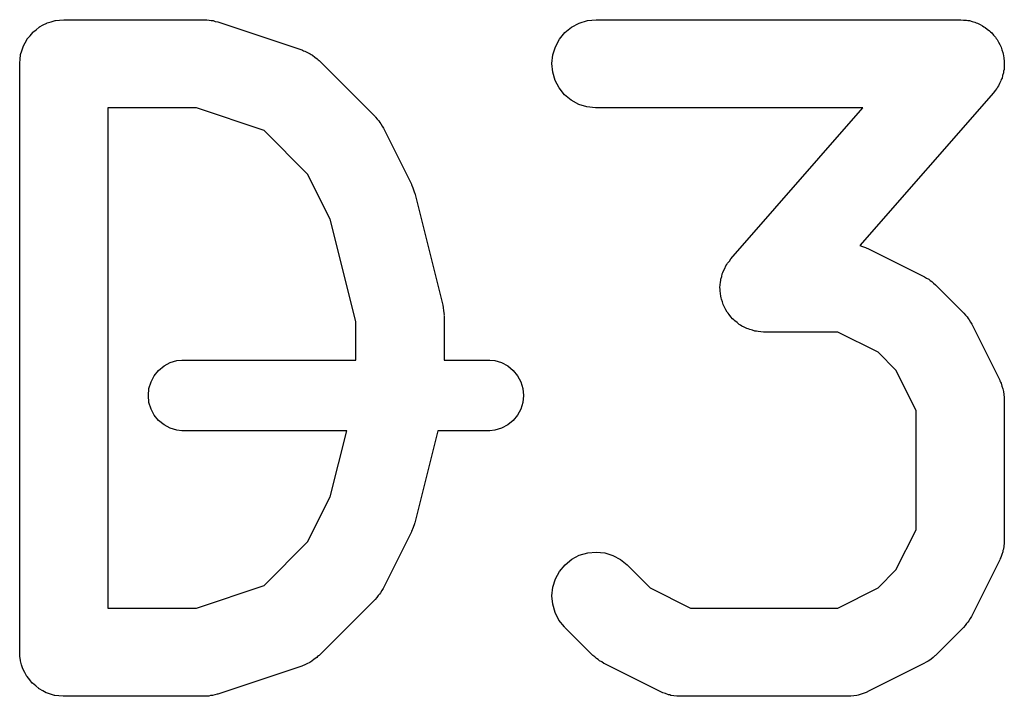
# Model space of a CAD drawing. Extents: x -0.18 to 2.54, y -2.17 to -0.07.
# Tile 33 of 39: x 1.9919 to 2.0578, y -0.8881 to -0.8428. Entities that reach past the tile are written whole.
import ezdxf

# ---------------------------------------------------------------- set-up
doc = ezdxf.new("R2010")
doc.units = 0
doc.header["$MEASUREMENT"] = 0
doc.layers.add('BLACK', color=7, linetype='CONTINUOUS')

msp = doc.modelspace()

# ---------------------------------------------------------------- linework, layer by layer
at = {"layer": 'BLACK', "linetype": 'CONTINUOUS'}
for p, q in [((1.99303, -0.84348), (1.99324, -0.843304)), ((1.99324, -0.843304), (1.99325, -0.843299)), ((1.99325, -0.843299), (1.99326, -0.843292)), ((1.99326, -0.843292), (1.99351, -0.843164)), ((1.99351, -0.843164), (1.99375, -0.843033)), ((1.99375, -0.843033), (1.99376, -0.84303)), ((1.99376, -0.84303), (1.99377, -0.843025)), ((1.99377, -0.843025), (1.99404, -0.842947)), ((1.99404, -0.842947), (1.9943, -0.842866)), ((1.9943, -0.842866), (1.99431, -0.842865)), ((1.99431, -0.842865), (1.99432, -0.842863)), ((1.99432, -0.842863), (1.9946, -0.842837)), ((1.9946, -0.842837), (1.99488, -0.84281)), ((1.99488, -0.84281), (2.00425, -0.84281)), ((2.00425, -0.84281), (2.00429, -0.842811)), ((2.00429, -0.842811), (2.00446, -0.842829)), ((2.00446, -0.842829), (2.00462, -0.842834)), ((2.00462, -0.842834), (2.00474, -0.842861)), ((2.00474, -0.842861), (2.00487, -0.842875)), ((2.00487, -0.842875), (2.00502, -0.842925)), ((2.00502, -0.842925), (2.00519, -0.842962)), ((2.00519, -0.842962), (2.01081, -0.844837)), ((2.02842, -0.843668), (2.02886, -0.843304)), ((2.02886, -0.843304), (2.02937, -0.843033)), ((2.02937, -0.843033), (2.02993, -0.842866)), ((2.02993, -0.842866), (2.0305, -0.84281)), ((2.0305, -0.84281), (2.05487, -0.84281)), ((2.05487, -0.84281), (2.05491, -0.842811)), ((2.05491, -0.842811), (2.0551, -0.842831)), ((2.0551, -0.842831), (2.05528, -0.842839)), ((2.05528, -0.842839), (2.05538, -0.842863)), ((2.05538, -0.842863), (2.05548, -0.842875)), ((2.05548, -0.842875), (2.05566, -0.842931)), ((2.05566, -0.842931), (2.05584, -0.842974)), ((2.05584, -0.842974), (2.05594, -0.843018)), ((2.05594, -0.843018), (2.05603, -0.843049)), ((2.05603, -0.843049), (2.0562, -0.843138)), ((2.0562, -0.843138), (2.05636, -0.843216)), ((2.05636, -0.843216), (2.05645, -0.843277)), ((2.05645, -0.843277), (2.05654, -0.843327)), ((2.05654, -0.843327), (2.05668, -0.843446)), ((1.99244, -0.844095), (1.99262, -0.843881)), ((1.99262, -0.843881), (1.9928, -0.843668)), ((1.9928, -0.843668), (1.99281, -0.843661)), ((1.99281, -0.843653), (1.99303, -0.84348)), ((1.99281, -0.843661), (1.99281, -0.843653)), ((2.02805, -0.844112), (2.02842, -0.843668)), ((2.05668, -0.843446), (2.05683, -0.843554)), ((2.05683, -0.843554), (2.0569, -0.84363)), ((2.0569, -0.84363), (2.05698, -0.843697)), ((2.05698, -0.843697), (2.0571, -0.843842)), ((2.0571, -0.843842), (2.05722, -0.843977)), ((2.05722, -0.843977), (2.05728, -0.844065)), ((1.99207, -0.844886), (1.99216, -0.844619)), ((1.99216, -0.8446), (1.9923, -0.844355)), ((1.99216, -0.84461), (1.99216, -0.8446)), ((1.99216, -0.844619), (1.99216, -0.84461)), ((1.9923, -0.844355), (1.99243, -0.844112)), ((1.99243, -0.844112), (1.99244, -0.844104)), ((1.99244, -0.844104), (1.99244, -0.844095)), ((2.02761, -0.845169), (2.02778, -0.844619)), ((2.02778, -0.844619), (2.02805, -0.844112)), ((2.05728, -0.844065), (2.05734, -0.844146)), ((2.05734, -0.844146), (2.05743, -0.84431)), ((2.05743, -0.84431), (2.05752, -0.844468)), ((2.05752, -0.844468), (2.05756, -0.844565)), ((2.05756, -0.844565), (2.05761, -0.844657)), ((2.05761, -0.844657), (2.05766, -0.844835)), ((1.99196, -0.845444), (1.99199, -0.845169)), ((1.99199, -0.845149), (1.99207, -0.844886)), ((1.99199, -0.845159), (1.99199, -0.845149)), ((1.99199, -0.845169), (1.99199, -0.845159)), ((2.01081, -0.844837), (2.01085, -0.84485)), ((2.01085, -0.84485), (2.01093, -0.844886)), ((2.01093, -0.844886), (2.01101, -0.844912)), ((2.01101, -0.844912), (2.01119, -0.845007)), ((2.01119, -0.845007), (2.01137, -0.845092)), ((2.01137, -0.845092), (2.01144, -0.845143)), ((2.01144, -0.845143), (2.01152, -0.845184)), ((2.01152, -0.845184), (2.01167, -0.845312)), ((2.01167, -0.845312), (2.01184, -0.845431)), ((2.02755, -0.845742), (2.02761, -0.845169)), ((2.05766, -0.844835), (2.05773, -0.845008)), ((2.05773, -0.845008), (2.05774, -0.84511)), ((2.05774, -0.84511), (2.05777, -0.84521)), ((2.05777, -0.84521), (2.05779, -0.845394)), ((1.99193, -0.845722), (1.99196, -0.845444)), ((1.99193, -0.845742), (1.99193, -0.845722)), ((1.99193, -0.845743), (1.99193, -0.845742)), ((1.99193, -0.845742), (1.99193, -0.845742)), ((1.99193, -0.845763), (1.99193, -0.845743)), ((1.99193, -0.885133), (1.99193, -0.845763)), ((2.01184, -0.845431), (2.0119, -0.845495)), ((2.0119, -0.845495), (2.01196, -0.84555)), ((2.01196, -0.84555), (2.01571, -0.849299)), ((2.0276, -0.846316), (2.02755, -0.845742)), ((2.05779, -0.845394), (2.05782, -0.845577)), ((2.05782, -0.845784), (2.0578, -0.845968)), ((2.0578, -0.845968), (2.0578, -0.846153)), ((2.05782, -0.845577), (2.05781, -0.84568)), ((2.05781, -0.84568), (2.05782, -0.845784)), ((2.02776, -0.846869), (2.0276, -0.846316)), ((2.05771, -0.846534), (2.05767, -0.846714)), ((2.05776, -0.846357), (2.05771, -0.846534)), ((2.05777, -0.846254), (2.05776, -0.846357)), ((2.0578, -0.846153), (2.05777, -0.846254)), ((2.02803, -0.84738), (2.02776, -0.846869)), ((2.05737, -0.847323), (2.05732, -0.847414)), ((2.05743, -0.847239), (2.05737, -0.847323)), ((2.0575, -0.84707), (2.05743, -0.847239)), ((2.05759, -0.846907), (2.0575, -0.84707)), ((2.05762, -0.846808), (2.05759, -0.846907)), ((2.05767, -0.846714), (2.05762, -0.846808)), ((2.02839, -0.847829), (2.02803, -0.84738)), ((2.02883, -0.848199), (2.02839, -0.847829)), ((2.05709, -0.847707), (2.04816, -0.857916)), ((2.0572, -0.847557), (2.05709, -0.847707)), ((2.05732, -0.847414), (2.0572, -0.847557)), ((2.02934, -0.848477), (2.02883, -0.848199)), ((2.02988, -0.848651), (2.02934, -0.848477)), ((2.03046, -0.848715), (2.02988, -0.848651)), ((1.99783, -0.848716), (1.99783, -0.88218)), ((2.00377, -0.848716), (1.99783, -0.848716)), ((2.00828, -0.850219), (2.00377, -0.848716)), ((2.01571, -0.849299), (2.01574, -0.849329)), ((2.0305, -0.848716), (2.03046, -0.848715)), ((2.04836, -0.848716), (2.0305, -0.848716)), ((2.03953, -0.858817), (2.04836, -0.848716)), ((2.01574, -0.849329), (2.01585, -0.849458)), ((2.01585, -0.849458), (2.01596, -0.849579)), ((2.01596, -0.849579), (2.01603, -0.849683)), ((2.01603, -0.849683), (2.0161, -0.849779)), ((2.0161, -0.849779), (2.01618, -0.849926)), ((2.01618, -0.849926), (2.01627, -0.850067)), ((2.0112, -0.853136), (2.00828, -0.850219)), ((2.01627, -0.850067), (2.01814, -0.853816)), ((2.01271, -0.856167), (2.0112, -0.853136)), ((2.01814, -0.853816), (2.01816, -0.853853)), ((2.01816, -0.853853), (2.01816, -0.853866)), ((2.01816, -0.853866), (2.01817, -0.853878)), ((2.01817, -0.853878), (2.01826, -0.854138)), ((2.01826, -0.854138), (2.01836, -0.854394)), ((2.01836, -0.854394), (2.01836, -0.854408)), ((2.01836, -0.854408), (2.01837, -0.854421)), ((2.01837, -0.854421), (2.02024, -0.86192)), ((2.01442, -0.862999), (2.01271, -0.856167)), ((2.04816, -0.857916), (2.04834, -0.857986)), ((2.04834, -0.857986), (2.04853, -0.858047)), ((2.04853, -0.858047), (2.04861, -0.858089)), ((2.04861, -0.858089), (2.04869, -0.85812)), ((2.04869, -0.85812), (2.05244, -0.859995)), ((2.03919, -0.859285), (2.03925, -0.859201)), ((2.03925, -0.859201), (2.0393, -0.85911)), ((2.0393, -0.85911), (2.03942, -0.858967)), ((2.03942, -0.858967), (2.03953, -0.858817)), ((2.03891, -0.85999), (2.03895, -0.85981)), ((2.03895, -0.85981), (2.03899, -0.859716)), ((2.03899, -0.859716), (2.03903, -0.859617)), ((2.03903, -0.859617), (2.03911, -0.859454)), ((2.03911, -0.859454), (2.03919, -0.859285)), ((2.03881, -0.860556), (2.03882, -0.860371)), ((2.03882, -0.860371), (2.03884, -0.860271)), ((2.03884, -0.860271), (2.03885, -0.860167)), ((2.03885, -0.860167), (2.03891, -0.85999)), ((2.05244, -0.859995), (2.05248, -0.860014)), ((2.05248, -0.860014), (2.05262, -0.860104)), ((2.05262, -0.860104), (2.05276, -0.860182)), ((2.05276, -0.860182), (2.05286, -0.86026)), ((2.05286, -0.86026), (2.05296, -0.860327)), ((2.05296, -0.860327), (2.05308, -0.860443)), ((2.05308, -0.860443), (2.05321, -0.860548)), ((2.03879, -0.860741), (2.03881, -0.860556)), ((2.0388, -0.860844), (2.03879, -0.860741)), ((2.0388, -0.860947), (2.0388, -0.860844)), ((2.03883, -0.86113), (2.0388, -0.860947)), ((2.03885, -0.861314), (2.03883, -0.86113)), ((2.05321, -0.860548), (2.05508, -0.862423)), ((2.03888, -0.861414), (2.03885, -0.861314)), ((2.03889, -0.861516), (2.03888, -0.861414)), ((2.03896, -0.86169), (2.03889, -0.861516)), ((2.03901, -0.861867), (2.03896, -0.86169)), ((2.02024, -0.86192), (2.02025, -0.86196)), ((2.02025, -0.86196), (2.02026, -0.862012)), ((2.02026, -0.862012), (2.02027, -0.862062)), ((2.02027, -0.862062), (2.02029, -0.862298)), ((2.02029, -0.862298), (2.02033, -0.862531)), ((2.03906, -0.861959), (2.03901, -0.861867)), ((2.03909, -0.862056), (2.03906, -0.861959)), ((2.03919, -0.862214), (2.03909, -0.862056)), ((2.03928, -0.862378), (2.03919, -0.862214)), ((2.03934, -0.862459), (2.03928, -0.862378)), ((2.0394, -0.862547), (2.03934, -0.862459)), ((2.05508, -0.862423), (2.05511, -0.862452)), ((2.05511, -0.862452), (2.05522, -0.862582)), ((2.01442, -0.865591), (2.01442, -0.862999)), ((2.02033, -0.862531), (2.02032, -0.862583)), ((2.02032, -0.862583), (2.02033, -0.862636)), ((2.02033, -0.862636), (2.02033, -0.865591)), ((2.03952, -0.862683), (2.0394, -0.862547)), ((2.03964, -0.862827), (2.03952, -0.862683)), ((2.03972, -0.862894), (2.03964, -0.862827)), ((2.03979, -0.86297), (2.03972, -0.862894)), ((2.03994, -0.863078), (2.03979, -0.86297)), ((2.04008, -0.863198), (2.03994, -0.863078)), ((2.05522, -0.862582), (2.05533, -0.862702)), ((2.05533, -0.862702), (2.0554, -0.862806)), ((2.0554, -0.862806), (2.05547, -0.862902)), ((2.05547, -0.862902), (2.05555, -0.86305)), ((2.05555, -0.86305), (2.05564, -0.86319)), ((2.04017, -0.863247), (2.04008, -0.863198)), ((2.04025, -0.863308), (2.04017, -0.863247)), ((2.04042, -0.863386), (2.04025, -0.863308)), ((2.04058, -0.863475), (2.04042, -0.863386)), ((2.04068, -0.863506), (2.04058, -0.863475)), ((2.04078, -0.86355), (2.04068, -0.863506)), ((2.04096, -0.863593), (2.04078, -0.86355)), ((2.04113, -0.863649), (2.04096, -0.863593)), ((2.04124, -0.863661), (2.04113, -0.863649)), ((2.04134, -0.863685), (2.04124, -0.863661)), ((2.04152, -0.863693), (2.04134, -0.863685)), ((2.04171, -0.863714), (2.04152, -0.863693)), ((2.04175, -0.863714), (2.04171, -0.863714)), ((2.04667, -0.863714), (2.04175, -0.863714)), ((2.04937, -0.865063), (2.04667, -0.863714)), ((2.05564, -0.86319), (2.05751, -0.86694)), ((2.05057, -0.86626), (2.04937, -0.865063)), ((2.00159, -0.865979), (2.002, -0.86576)), ((2.002, -0.86576), (2.00245, -0.865625)), ((2.00245, -0.865625), (2.00279, -0.865591)), ((2.00279, -0.865591), (2.01442, -0.865591)), ((2.02033, -0.865591), (2.02339, -0.865591)), ((2.02339, -0.865591), (2.02373, -0.865625)), ((2.02373, -0.865625), (2.02418, -0.86576)), ((2.02418, -0.86576), (2.02459, -0.865979)), ((2.00094, -0.866634), (2.00123, -0.866274)), ((2.00123, -0.866274), (2.00159, -0.865979)), ((2.02459, -0.865979), (2.02495, -0.866274)), ((2.02495, -0.866274), (2.02524, -0.866634)), ((2.05192, -0.868957), (2.05057, -0.86626)), ((2.00058, -0.86749), (2.00072, -0.867044)), ((2.00072, -0.867044), (2.00094, -0.866634)), ((2.02524, -0.866634), (2.02546, -0.867044)), ((2.02546, -0.867044), (2.0256, -0.86749)), ((2.05751, -0.86694), (2.05753, -0.866977)), ((2.05753, -0.866977), (2.05756, -0.867058)), ((2.05756, -0.867058), (2.0576, -0.867135)), ((2.00054, -0.867953), (2.00058, -0.86749)), ((2.0256, -0.86749), (2.02564, -0.867953)), ((2.0576, -0.867135), (2.05766, -0.867328)), ((2.05766, -0.867328), (2.05773, -0.867518)), ((2.05773, -0.867518), (2.05774, -0.867603)), ((2.05774, -0.867603), (2.05777, -0.867687)), ((2.05777, -0.867687), (2.05779, -0.867888)), ((2.00058, -0.868416), (2.00054, -0.867953)), ((2.00072, -0.868861), (2.00058, -0.868416)), ((2.0256, -0.868416), (2.02546, -0.868861)), ((2.02564, -0.867953), (2.0256, -0.868416)), ((2.05779, -0.867888), (2.05782, -0.868087)), ((2.05782, -0.868087), (2.05781, -0.868174)), ((2.05781, -0.868174), (2.05782, -0.86826)), ((2.05782, -0.86826), (2.05782, -0.877634)), ((2.00094, -0.869271), (2.00072, -0.868861)), ((2.02546, -0.868861), (2.02524, -0.869271)), ((2.05192, -0.876937), (2.05192, -0.868957)), ((2.00123, -0.869631), (2.00094, -0.869271)), ((2.00159, -0.869926), (2.00123, -0.869631)), ((2.02495, -0.869631), (2.02459, -0.869926)), ((2.02524, -0.869271), (2.02495, -0.869631)), ((2.002, -0.870146), (2.00159, -0.869926)), ((2.00245, -0.870281), (2.002, -0.870146)), ((2.00279, -0.870315), (2.00245, -0.870281)), ((2.01382, -0.870315), (2.00279, -0.870315)), ((2.01271, -0.874729), (2.01382, -0.870315)), ((2.01991, -0.870315), (2.01837, -0.876475)), ((2.02339, -0.870315), (2.01991, -0.870315)), ((2.02373, -0.870281), (2.02339, -0.870315)), ((2.02418, -0.870146), (2.02373, -0.870281)), ((2.02459, -0.869926), (2.02418, -0.870146)), ((2.0112, -0.87776), (2.01271, -0.874729)), ((2.01825, -0.876799), (2.01815, -0.877055)), ((2.01835, -0.876542), (2.01825, -0.876799)), ((2.01837, -0.876475), (2.01835, -0.876515)), ((2.01835, -0.876515), (2.01835, -0.876528)), ((2.01835, -0.876528), (2.01835, -0.876542)), ((2.05057, -0.879634), (2.05192, -0.876937)), ((2.01814, -0.87708), (2.01627, -0.880829)), ((2.01815, -0.877067), (2.01814, -0.87708)), ((2.01815, -0.877055), (2.01815, -0.877067)), ((2.05782, -0.877634), (2.05782, -0.877675)), ((2.00828, -0.880678), (2.0112, -0.87776)), ((2.05776, -0.878248), (2.05773, -0.878331)), ((2.05778, -0.878048), (2.05776, -0.878248)), ((2.05782, -0.877849), (2.05778, -0.878048)), ((2.05782, -0.877675), (2.05781, -0.877762)), ((2.05781, -0.877762), (2.05782, -0.877849)), ((2.02843, -0.879281), (2.02887, -0.878918)), ((2.02887, -0.878918), (2.02938, -0.87865)), ((2.02938, -0.87865), (2.02994, -0.878485)), ((2.02994, -0.878485), (2.03051, -0.878431)), ((2.03051, -0.878431), (2.03108, -0.878489)), ((2.03108, -0.878489), (2.03163, -0.878658)), ((2.03163, -0.878658), (2.03214, -0.87893)), ((2.03214, -0.87893), (2.03259, -0.879296)), ((2.05751, -0.878955), (2.05564, -0.882704)), ((2.05754, -0.878873), (2.05751, -0.878955)), ((2.05758, -0.878797), (2.05754, -0.878873)), ((2.05765, -0.878605), (2.05758, -0.878797)), ((2.05772, -0.878416), (2.05765, -0.878605)), ((2.05773, -0.878331), (2.05772, -0.878416)), ((2.02806, -0.879724), (2.02843, -0.879281)), ((2.03259, -0.879296), (2.03412, -0.880832)), ((2.02761, -0.88078), (2.02778, -0.88023)), ((2.02778, -0.88023), (2.02806, -0.879724)), ((2.04937, -0.880832), (2.05057, -0.879634)), ((2.00377, -0.88218), (2.00828, -0.880678)), ((2.01625, -0.880866), (2.01616, -0.881005)), ((2.01627, -0.880829), (2.01625, -0.880866)), ((2.02755, -0.881353), (2.02761, -0.88078)), ((2.03412, -0.880832), (2.03682, -0.88218)), ((2.04667, -0.88218), (2.04937, -0.880832)), ((2.01571, -0.881597), (2.01196, -0.885346)), ((2.01582, -0.881469), (2.01571, -0.881597)), ((2.01593, -0.88135), (2.01582, -0.881469)), ((2.016, -0.881246), (2.01593, -0.88135)), ((2.01608, -0.881151), (2.016, -0.881246)), ((2.01616, -0.881005), (2.01608, -0.881151)), ((2.0276, -0.881927), (2.02755, -0.881353)), ((1.99783, -0.88218), (2.00377, -0.88218)), ((2.02776, -0.88248), (2.0276, -0.881927)), ((2.03682, -0.88218), (2.04667, -0.88218)), ((2.02802, -0.882992), (2.02776, -0.88248)), ((2.05553, -0.88288), (2.05545, -0.883026)), ((2.05562, -0.882741), (2.05553, -0.88288)), ((2.05564, -0.882704), (2.05562, -0.882741)), ((2.02838, -0.883442), (2.02802, -0.882992)), ((2.02841, -0.883471), (2.02838, -0.883442)), ((2.03029, -0.885346), (2.02841, -0.883471)), ((2.05508, -0.883471), (2.05321, -0.885346)), ((2.05519, -0.883343), (2.05508, -0.883471)), ((2.0553, -0.883224), (2.05519, -0.883343)), ((2.05537, -0.883121), (2.0553, -0.883224)), ((2.05545, -0.883026), (2.05537, -0.883121)), ((1.99195, -0.88541), (1.99193, -0.885133)), ((1.99198, -0.885686), (1.99195, -0.88541)), ((2.01181, -0.885492), (2.01164, -0.885609)), ((2.01187, -0.88543), (2.01181, -0.885492)), ((2.01193, -0.885375), (2.01187, -0.88543)), ((2.01196, -0.885346), (2.01193, -0.885375)), ((2.03041, -0.885451), (2.03029, -0.885346)), ((2.03053, -0.885567), (2.03041, -0.885451)), ((2.05305, -0.885479), (2.05293, -0.885593)), ((2.05318, -0.885375), (2.05305, -0.885479)), ((2.05321, -0.885346), (2.05318, -0.885375)), ((1.99198, -0.885696), (1.99198, -0.885686)), ((1.99198, -0.885707), (1.99198, -0.885696)), ((1.99206, -0.885972), (1.99198, -0.885707)), ((1.99214, -0.886239), (1.99206, -0.885972)), ((2.01081, -0.88606), (2.00519, -0.887934)), ((2.01089, -0.886024), (2.01081, -0.88606)), ((2.01097, -0.886), (2.01089, -0.886024)), ((2.01115, -0.885907), (2.01097, -0.886)), ((2.01134, -0.885825), (2.01115, -0.885907)), ((2.01141, -0.885775), (2.01134, -0.885825)), ((2.01148, -0.885735), (2.01141, -0.885775)), ((2.01164, -0.885609), (2.01148, -0.885735)), ((2.03064, -0.885634), (2.03053, -0.885567)), ((2.03073, -0.885712), (2.03064, -0.885634)), ((2.03088, -0.88579), (2.03073, -0.885712)), ((2.03102, -0.885881), (2.03088, -0.88579)), ((2.03105, -0.885899), (2.03102, -0.885881)), ((2.0348, -0.887774), (2.03105, -0.885899)), ((2.05244, -0.885899), (2.04869, -0.887774)), ((2.05258, -0.885811), (2.05244, -0.885899)), ((2.05273, -0.885735), (2.05258, -0.885811)), ((2.05283, -0.885658), (2.05273, -0.885735)), ((2.05293, -0.885593), (2.05283, -0.885658)), ((1.99215, -0.886248), (1.99214, -0.886239)), ((1.99215, -0.886258), (1.99215, -0.886248)), ((1.99228, -0.886504), (1.99215, -0.886258)), ((1.99241, -0.88675), (1.99228, -0.886504)), ((1.99241, -0.886758), (1.99241, -0.88675)), ((1.99242, -0.886767), (1.99241, -0.886758)), ((1.9926, -0.886984), (1.99242, -0.886767)), ((1.99277, -0.887199), (1.9926, -0.886984)), ((1.99278, -0.887206), (1.99277, -0.887199)), ((1.99278, -0.887214), (1.99278, -0.887206)), ((1.993, -0.88739), (1.99278, -0.887214)), ((1.99321, -0.887569), (1.993, -0.88739)), ((1.99322, -0.887575), (1.99321, -0.887569)), ((1.99323, -0.887581), (1.99322, -0.887575)), ((1.99347, -0.887713), (1.99323, -0.887581)), ((1.99371, -0.887847), (1.99347, -0.887713)), ((1.99372, -0.88785), (1.99371, -0.887847)), ((1.99373, -0.887855), (1.99372, -0.88785)), ((1.994, -0.887938), (1.99373, -0.887855)), ((1.99426, -0.888021), (1.994, -0.887938)), ((1.99427, -0.888022), (1.99426, -0.888021)), ((1.99428, -0.888026), (1.99427, -0.888022)), ((1.99456, -0.888054), (1.99428, -0.888026)), ((1.99484, -0.888086), (1.99456, -0.888054)), ((1.99486, -0.888086), (1.99484, -0.888086)), ((1.99488, -0.888086), (1.99486, -0.888086)), ((1.99486, -0.888086), (1.99486, -0.888086)), ((1.99486, -0.888086), (1.99486, -0.888086)), ((2.00425, -0.888086), (1.99488, -0.888086)), ((2.00442, -0.88807), (2.00425, -0.888086)), ((2.00458, -0.888067), (2.00442, -0.88807)), ((2.0047, -0.888042), (2.00458, -0.888067)), ((2.00483, -0.88803), (2.0047, -0.888042)), ((2.00498, -0.887982), (2.00483, -0.88803)), ((2.00515, -0.887947), (2.00498, -0.887982)), ((2.00519, -0.887934), (2.00515, -0.887947)), ((2.03488, -0.887805), (2.0348, -0.887774)), ((2.03496, -0.887847), (2.03488, -0.887805)), ((2.03515, -0.887908), (2.03496, -0.887847)), ((2.03534, -0.88798), (2.03515, -0.887908)), ((2.03543, -0.887995), (2.03534, -0.88798)), ((2.03551, -0.888021), (2.03543, -0.887995)), ((2.03571, -0.888044), (2.03551, -0.888021)), ((2.03591, -0.888078), (2.03571, -0.888044)), ((2.036, -0.888076), (2.03591, -0.888078)), ((2.03608, -0.888086), (2.036, -0.888076)), ((2.03612, -0.888086), (2.03608, -0.888086)), ((2.04737, -0.888086), (2.03612, -0.888086)), ((2.04746, -0.888077), (2.04737, -0.888086)), ((2.04754, -0.888081), (2.04746, -0.888077)), ((2.04774, -0.888049), (2.04754, -0.888081)), ((2.04795, -0.88803), (2.04774, -0.888049)), ((2.04803, -0.888004), (2.04795, -0.88803)), ((2.04811, -0.887991), (2.04803, -0.888004)), ((2.0483, -0.887921), (2.04811, -0.887991)), ((2.0485, -0.887863), (2.0483, -0.887921)), ((2.04857, -0.887822), (2.0485, -0.887863)), ((2.04866, -0.887792), (2.04857, -0.887822)), ((2.04869, -0.887774), (2.04866, -0.887792))]:
    msp.add_line(p, q, dxfattribs=at)

doc.saveas('drawing.dxf')
